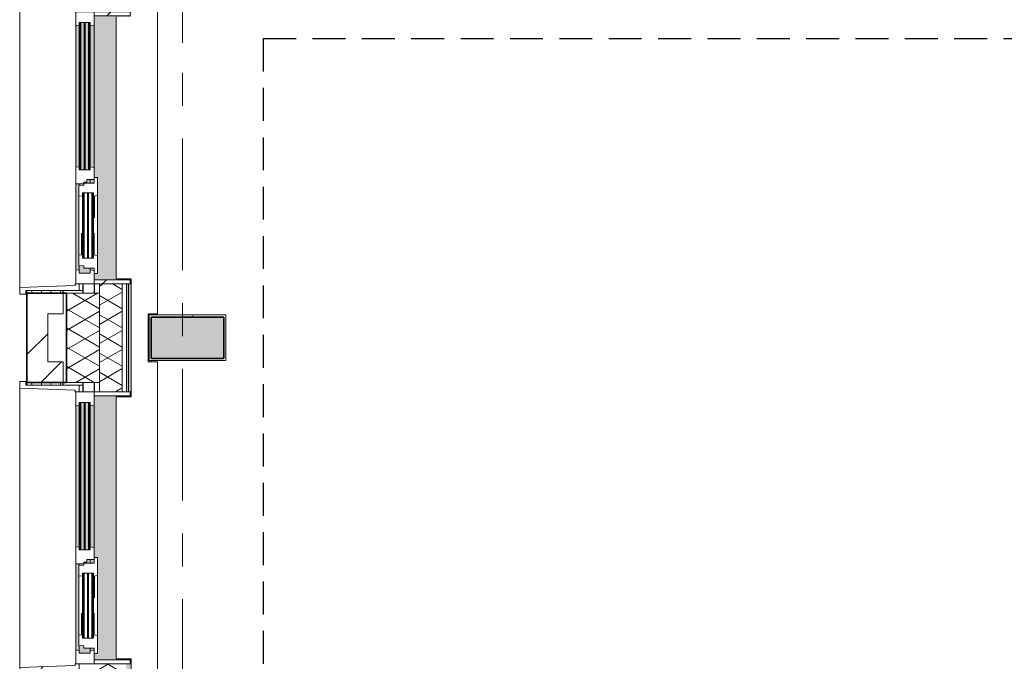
# Model space of a CAD drawing. Extents: x 2820 to 91013, y 1478 to 38178.
# Tile 17 of 182: x 3731 to 8482, y 32434 to 35530. Entities that reach past the tile are written whole.
import ezdxf

# ---------------------------------------------------------------- set-up
doc = ezdxf.new("R2010")
doc.units = 0
doc.header["$LTSCALE"] = 50
for name, pattern in [('HIDDEN2', [4.7625, 3.175, -1.5875]), ('Onderlegger 2e verdieping$0$gestippeld_2_', [6.35, 3.175, -3.175]), ('Onderlegger 2e verdieping$0$stramien', [22.225, 12.7, -3.175, 3.175, -3.175])]:
    doc.linetypes.add(name, pattern=pattern)
doc.layers.get('0').update_dxf_attribs({"linetype": 'CONTINUOUS'})
doc.layers.add('IWTEKST', color=2, linetype='CONTINUOUS')
for name, color, linetype, lineweight in [('Onderlegger 2e verdieping$0$A-DETL', 8, 'CONTINUOUS', 18), ('Onderlegger 2e verdieping$0$A-GENM', 8, 'CONTINUOUS', 18), ('Onderlegger 2e verdieping$0$A-GLAZ', 8, 'CONTINUOUS', 25), ('Onderlegger 2e verdieping$0$A-GLAZ-GLAS', 8, 'CONTINUOUS', 25), ('Onderlegger 2e verdieping$0$A-WALL', 8, 'CONTINUOUS', 25), ('Onderlegger 2e verdieping$0$A-WALL-PATT', 8, 'CONTINUOUS', 50), ('Onderlegger 2e verdieping$0$I-WALL', 8, 'CONTINUOUS', 25), ('Onderlegger 2e verdieping$0$S-COLS', 8, 'CONTINUOUS', 18), ('Onderlegger 2e verdieping$0$S-GRID', 8, 'CONTINUOUS', 18)]:
    doc.layers.add(name, color=color, linetype=linetype, lineweight=lineweight)
pattern_1 = [(90, (-1509.143, 18388.203), (-45.688, 3e-15), []), (180, (-1509.14, 18388.2), (-45.688, -105), [45.688, -45.688])]
pattern_2 = [(135, (33078.2, -3941.6), (-212.132, -212.132), [])]
pattern_3 = [(135, (34911.53, -3941.6), (-212.132, -212.132), [])]

# ---------------------------------------------------------------- blocks, each defined once
blk = doc.blocks.new('Onderlegger 2e verdieping$0$42_KA leemstuc betonkolomafwerking - Type-V75-Plotview 2e Verdieping - schaal 1 op 100')
at = {"layer": 'Onderlegger 2e verdieping$0$A-GENM'}
h = blk.add_hatch(dxfattribs=at)
h.set_pattern_fill('FP_128', color=256, style=0, pattern_type=2)
h.set_pattern_definition([(0, (-4633.6, -34161.87), (406.4, 101.6), [33.528, -271.272, 33.528, -271.272, -1625.6]), (0, (-4633.6, -34161.87), (406.4, 101.6), [-609.6, 33.528, -576.072, 33.528, -271.272, -711.2]), (0, (-4633.6, -34161.87), (406.4, 101.6), [-1524, 33.528, -169.672, 33.528, -474.472]), (120, (-4481.2, -34111.07), (-291.18818, 301.15272), [33.528, -271.272, 33.528, -1896.872]), (120, (-4481.2, -34111.07), (-291.18818, 301.15272), [-338.328, -271.272, 33.528, -576.072, -1016]), (120, (-4481.2, -34111.07), (-291.18818, 301.15272), [-1219.2, 33.528, -271.272, 33.528, -677.672]), (120, (-4481.2, -34111.07), (-291.18818, 301.15272), [-1557.528, -169.672, 33.528, -474.472]), (240, (-4430.4, -33907.87), (-115.21182, -402.75272), [33.528, -271.272, 33.528, -1896.872]), (240, (-4430.4, -33907.87), (-115.21182, -402.75272), [-338.328, -271.272, 33.528, -576.072, -1016]), (240, (-4430.4, -33907.87), (-115.21182, -402.75272), [-1219.2, 33.528, -271.272, 33.528, -677.672]), (240, (-4430.4, -33907.87), (-115.21182, -402.75272), [-1557.528, -169.672, 33.528, -474.472])])
h.paths.add_polyline_path([(-277, -277), (93, -277), (93, -57), (-277, -57)], flags=0)
h.paths.add_polyline_path([(-267, -267), (-267, -67), (83, -67), (83, -267)], flags=0)
for p, q in [((93, -57), (-277, -57)), ((-277, -57), (-277, -277)), ((-267, -67), (83, -67)), ((-267, -267), (-267, -67)), ((83, -67), (83, -267)), ((93, -277), (93, -57)), ((-277, -277), (93, -277)), ((83, -267), (-267, -267))]:
    blk.add_line(p, q, dxfattribs=at)
blk = doc.blocks.new('Onderlegger 2e verdieping$0$31_KA_Houten kozijn metselwerkgevel met draaiend deel verdieping - 31_KA_Houten kozijn metselwerkgevel met draaiend deel verdieping-V206-Plotview 2e Verdieping - schaal 1 op 100')
at = {"layer": 'Onderlegger 2e verdieping$0$A-GLAZ'}
blk.add_hatch(color=256, dxfattribs=at).paths.add_polyline_path([(656.5, 323.5), (656.5, 328.5), (631.5, 328.5), (631.5, 255), (-631.5, 255), (-631.5, 328.5), (-656.5, 328.5), (-656.5, 323.5), (-636.5, 323.5), (-636.5, 150), (143, 150), (143, 166), (607, 166), (607, 150), (636.5, 150), (636.5, 323.5)], flags=0)
at = {"layer": 'Onderlegger 2e verdieping$0$A-GLAZ', "lineweight": 18}
h = blk.add_hatch(dxfattribs=at)
h.set_pattern_fill('FP_319', color=256, style=0, pattern_type=2)
h.set_pattern_definition(pattern_2)
h.paths.add_polyline_path([(656.5, 60), (656.5, 150), (591.8, 150), (589.5, 129.8), (604.5, 129.8), (604.5, 77), (589.5, 77), (591.1, 60)], flags=0)
h.paths.add_polyline_path([(-589.5, 77), (-604.5, 77), (-604.5, 129.8), (-589.5, 129.8), (-591.8, 150), (-656.5, 150), (-656.5, 60), (-591.1, 60)], flags=0)
at = {"layer": 'Onderlegger 2e verdieping$0$A-GLAZ'}
h = blk.add_hatch(color=256, dxfattribs=at)
h.paths.add_polyline_path([(591.8, 150), (580, 150), (580, 129.8), (589.5, 129.8), (591.3, 145.8)], flags=0)
h.paths.add_polyline_path([(170, 150), (152.5, 150), (152.5, 129.8), (170, 129.8), (170, 145.8)], flags=0)
h.paths.add_polyline_path([(94.3, 150), (-591.8, 150), (-589.5, 129.8), (92, 129.8), (93.8, 145.8)], flags=0)
at = {"layer": 'Onderlegger 2e verdieping$0$A-GLAZ', "lineweight": 18}
h = blk.add_hatch(dxfattribs=at)
h.set_pattern_fill('FP_319', color=256, style=0, pattern_type=2)
h.set_pattern_definition(pattern_2)
h.paths.add_polyline_path([(174, 99), (165, 99), (165, 114), (152.5, 114), (152.5, 150), (94.3, 150), (92, 129.8), (107, 129.8), (107, 77), (92, 77), (93.6, 60), (174, 60), (174, 90.9)], flags=0)
at = {"layer": 'Onderlegger 2e verdieping$0$A-GLAZ'}
h = blk.add_hatch(color=256, dxfattribs=at)
h.paths.add_polyline_path([(604.5, 129.8), (580, 129.8), (580, 99), (569.5, 99), (567.9, 77), (604.5, 77)], flags=0)
h.paths.add_polyline_path([(182.1, 77), (180.5, 99), (174, 99), (174, 77), (180.5, 77)], flags=0)
h.paths.add_polyline_path([(170, 99), (170, 129.8), (152.5, 129.8), (152.5, 114), (165, 114), (165, 99)], flags=0)
h.paths.add_polyline_path([(107, 105.3), (107, 122.3), (-604.5, 122.3), (-604.5, 105.3), (52, 105.3)], flags=0)
h.paths.add_polyline_path([(107, 99), (107, 101.3), (-604.5, 101.3), (-604.5, 84.3), (107, 84.3), (107, 93)], flags=0)
h.paths.add_polyline_path([(107, 77), (107, 80.3), (-604.5, 80.3), (-604.5, 77), (93.6, 77)], flags=0)
h.paths.add_polyline_path([(107, 129.8), (-604.5, 129.8), (-604.5, 126.3), (107, 126.3)], flags=0)
h = blk.add_hatch(color=256, dxfattribs=at)
h.paths.add_polyline_path([(591.1, 60), (589.5, 77), (174, 76), (174, 60), (589.5, 60)], flags=0)
h.paths.add_polyline_path([(93.6, 60), (92, 77), (-589.5, 77), (-591.1, 60), (92, 60)], flags=0)
at = {"layer": 'Onderlegger 2e verdieping$0$A-GLAZ', "lineweight": 18}
h = blk.add_hatch(dxfattribs=at)
h.set_pattern_fill('FP_319', color=256, style=0, pattern_type=2)
h.set_pattern_definition(pattern_2)
h.paths.add_polyline_path([(706.5, -180.1), (688.5, -180.1), (688.5, 76.9), (656.5, 76.9), (656.5, 56.9), (664.2, 56.9), (673.9, -210.1), (706.5, -210.1)], flags=0)
for p, q in [((-656.5, 323.5), (-656.5, 328.5)), ((-636.5, 323.5), (-656.5, 323.5)), ((-656.5, 323.5), (-656.5, 150)), ((-636.5, 150), (-636.5, 323.5)), ((636.5, 323.5), (636.5, 150)), ((656.5, 323.5), (636.5, 323.5)), ((656.5, 328.5), (656.5, 323.5)), ((656.5, 150), (656.5, 323.5)), ((-656.5, 150), (-636.5, 150)), ((-591.8, 150), (-656.5, 150)), ((-656.5, 150), (-656.5, 60)), ((94.3, 150), (-591.8, 150)), ((-589.5, 129.8), (-591.8, 150)), ((94.3, 150), (92, 129.8)), ((143, 150), (94.3, 150)), ((152.5, 114), (152.5, 150)), ((591.8, 150), (589.5, 129.8)), ((656.5, 150), (607, 150)), ((636.5, 150), (656.5, 150)), ((656.5, 60), (656.5, 150)), ((-604.5, 126.3), (-604.5, 129.8)), ((-604.5, 129.8), (-589.5, 129.8)), ((-604.5, 105.3), (-604.5, 122.3)), ((-604.5, 84.3), (-604.5, 101.3)), ((-589.5, 129.8), (92, 129.8)), ((92, 129.8), (107, 129.8)), ((107, 129.8), (107, 126.3)), ((107, 122.3), (107, 105.3)), ((107, 101.3), (107, 84.3)), ((152.5, 129.8), (170, 129.8)), ((165, 114), (152.5, 114)), ((165, 99), (165, 114)), ((170, 99), (165, 99)), ((174, 60), (174, 99)), ((580, 129.8), (589.5, 129.8)), ((589.5, 129.8), (604.5, 129.8)), ((604.5, 129.8), (604.5, 77)), ((-688.5, 94.9), (-688.5, 76.9)), ((-656.5, 76.9), (-688.5, 76.9)), ((-688.5, 76.9), (-688.5, -180.1)), ((-673.9, -210.1), (-664.2, 56.9)), ((-664.2, 56.9), (-656.5, 56.9)), ((-656.5, 56.9), (-656.5, 76.9)), ((-656.5, 60), (-591.1, 60)), ((-604.5, 77), (-604.5, 80.3)), ((-589.5, 77), (-604.5, 77)), ((-591.1, 60), (-589.5, 77)), ((-591.1, 60), (93.6, 60)), ((92, 77), (-589.5, 77)), ((107, 77), (92, 77)), ((92, 77), (93.6, 60)), ((93.6, 60), (174, 60)), ((107, 80.3), (107, 77)), ((182.1, 77), (174, 77)), ((174, 60), (591.1, 60)), ((589.5, 77), (567.9, 77)), ((604.5, 77), (589.5, 77)), ((589.5, 77), (591.1, 60)), ((591.1, 60), (656.5, 60)), ((656.5, 76.9), (688.5, 76.9)), ((656.5, 56.9), (656.5, 76.9)), ((664.2, 56.9), (656.5, 56.9)), ((673.9, -210.1), (664.2, 56.9)), ((688.5, 76.9), (688.5, 94.9)), ((688.5, 76.9), (688.5, -180.1)), ((-688.5, -180.1), (-706.5, -180.1)), ((-706.5, -180.1), (-706.5, -210.1)), ((688.5, -180.1), (706.5, -180.1)), ((706.5, -180.1), (706.5, -210.1)), ((-706.5, -210.1), (-673.9, -210.1)), ((673.9, -210.1), (-673.9, -210.1)), ((706.5, -210.1), (673.9, -210.1))]:
    blk.add_line(p, q, dxfattribs=at)
blk = doc.blocks.new('Onderlegger 2e verdieping$0$31_KA_Houten kozijn metselwerkgevel triple glas - Type-9950171-Plotview 2e Verdieping - schaal 1 op 100')
at = {"layer": 'Onderlegger 2e verdieping$0$A-GLAZ'}
for points in [[(711.5, -4), (711.5, 0), (0, 0), (0, -4), (502.9, -4)], [(711.5, -25), (711.5, -21), (0, -21), (0, -25), (502.9, -25)], [(711.5, -46), (711.5, -42), (0, -42), (0, -46), (502.9, -46)]]:
    blk.add_hatch(color=256, dxfattribs=at).paths.add_polyline_path(points, flags=0)
at = {"layer": 'Onderlegger 2e verdieping$0$A-GLAZ', "lineweight": 18}
for p, q in [((711.5, 0), (0, 0)), ((0, 0), (0, -4)), ((711.5, -4), (711.5, 0)), ((0, -4), (711.5, -4)), ((711.5, -21), (0, -21)), ((0, -21), (0, -25)), ((0, -25), (711.5, -25)), ((711.5, -42), (0, -42)), ((0, -42), (0, -46)), ((0, -46), (711.5, -46)), ((711.5, -25), (711.5, -21)), ((711.5, -46), (711.5, -42))]:
    blk.add_line(p, q, dxfattribs=at)
blk = doc.blocks.new('Onderlegger 2e verdieping$0$31_KA_Houten kozijn metselwerkgevel met draaiend deel verdieping - 31_KA_Houten kozijn metselwerkgevel met draaiend deel verdieping-V207-Plotview 2e Verdieping - schaal 1 op 100')
at = {"layer": 'Onderlegger 2e verdieping$0$A-GLAZ'}
blk.add_hatch(color=256, dxfattribs=at).paths.add_polyline_path([(656.5, 323.5), (656.5, 328.5), (631.5, 328.5), (631.5, 255), (-631.5, 255), (-631.5, 328.5), (-656.5, 328.5), (-656.5, 323.5), (-636.5, 323.5), (-636.5, 150), (143, 150), (143, 166), (607, 166), (607, 150), (636.5, 150), (636.5, 323.5)], flags=0)
at = {"layer": 'Onderlegger 2e verdieping$0$A-GLAZ', "lineweight": 18}
h = blk.add_hatch(dxfattribs=at)
h.set_pattern_fill('FP_320', color=256, style=0, pattern_type=2)
h.set_pattern_definition(pattern_3)
h.paths.add_polyline_path([(656.5, 150), (656.5, 323.5), (636.5, 323.5), (636.5, 150)], flags=0)
h.paths.add_polyline_path([(-636.5, 323.5), (-656.5, 323.5), (-656.5, 150), (-636.5, 150), (-636.5, 175.7)], flags=0)
at = {"layer": 'Onderlegger 2e verdieping$0$A-GLAZ'}
h = blk.add_hatch(color=256, dxfattribs=at)
h.paths.add_polyline_path([(591.8, 150), (580, 150), (580, 129.8), (589.5, 129.8), (591.3, 145.8)], flags=0)
h.paths.add_polyline_path([(170, 150), (152.5, 150), (152.5, 129.8), (170, 129.8), (170, 145.8)], flags=0)
h.paths.add_polyline_path([(94.3, 150), (-591.8, 150), (-589.5, 129.8), (92, 129.8)], flags=0)
h = blk.add_hatch(color=256, dxfattribs=at)
h.paths.add_polyline_path([(604.5, 129.8), (580, 129.8), (580, 99), (569.5, 99), (567.9, 77), (604.5, 77)], flags=0)
h.paths.add_polyline_path([(182.1, 77), (180.5, 99), (174, 99), (174, 77), (180.5, 77)], flags=0)
h.paths.add_polyline_path([(170, 122.3), (170, 129.8), (152.5, 129.8), (152.5, 114), (165, 114), (165, 99), (170, 99), (170, 114)], flags=0)
h.paths.add_polyline_path([(107, 122.3), (-604.5, 122.3), (-604.5, 105.3), (107, 105.3), (107, 114)], flags=0)
h.paths.add_polyline_path([(107, 84.3), (107, 101.3), (-604.5, 101.3), (-604.5, 84.3), (-584.4, 84.3)], flags=0)
h.paths.add_polyline_path([(107, 80.3), (-604.5, 80.3), (-604.5, 77), (107, 77)], flags=0)
h.paths.add_polyline_path([(107, 126.3), (107, 129.8), (-604.5, 129.8), (-604.5, 126.3), (99.3, 126.3)], flags=0)
at = {"layer": 'Onderlegger 2e verdieping$0$A-GLAZ', "lineweight": 18}
h = blk.add_hatch(dxfattribs=at)
h.set_pattern_fill('FP_320', color=256, style=0, pattern_type=2)
h.set_pattern_definition(pattern_3)
h.paths.add_polyline_path([(-656.5, 56.9), (-656.5, 76.9), (-688.5, 76.9), (-688.5, -180.1), (-706.5, -180.1), (-706.5, -210.1), (-673.9, -210.1), (-664.2, 56.9)], flags=0)
at = {"layer": 'Onderlegger 2e verdieping$0$A-GLAZ'}
h = blk.add_hatch(color=256, dxfattribs=at)
h.paths.add_polyline_path([(591.1, 60), (589.5, 77), (174, 76), (174, 60), (589.5, 60)], flags=0)
h.paths.add_polyline_path([(93.6, 60), (92, 77), (-589.5, 77), (-591.1, 60), (92, 60)], flags=0)
at = {"layer": 'Onderlegger 2e verdieping$0$A-GLAZ', "lineweight": 18}
for p, q in [((-656.5, 323.5), (-656.5, 328.5)), ((-636.5, 323.5), (-656.5, 323.5)), ((-656.5, 323.5), (-656.5, 150)), ((-636.5, 150), (-636.5, 323.5)), ((636.5, 323.5), (636.5, 150)), ((656.5, 323.5), (636.5, 323.5)), ((656.5, 328.5), (656.5, 323.5)), ((656.5, 150), (656.5, 323.5)), ((-656.5, 150), (-636.5, 150)), ((-591.8, 150), (-656.5, 150)), ((-656.5, 150), (-656.5, 60)), ((94.3, 150), (-591.8, 150)), ((-589.5, 129.8), (-591.8, 150)), ((94.3, 150), (92, 129.8)), ((143, 150), (94.3, 150)), ((152.5, 114), (152.5, 150)), ((591.8, 150), (589.5, 129.8)), ((656.5, 150), (607, 150)), ((636.5, 150), (656.5, 150)), ((656.5, 60), (656.5, 150)), ((-604.5, 126.3), (-604.5, 129.8)), ((-604.5, 129.8), (-589.5, 129.8)), ((-604.5, 105.3), (-604.5, 122.3)), ((-604.5, 84.3), (-604.5, 101.3)), ((-589.5, 129.8), (92, 129.8)), ((92, 129.8), (107, 129.8)), ((107, 129.8), (107, 126.3)), ((107, 122.3), (107, 105.3)), ((107, 101.3), (107, 84.3)), ((152.5, 129.8), (170, 129.8)), ((165, 114), (152.5, 114)), ((165, 99), (165, 114)), ((170, 99), (165, 99)), ((174, 60), (174, 99)), ((580, 129.8), (589.5, 129.8)), ((589.5, 129.8), (604.5, 129.8)), ((604.5, 129.8), (604.5, 77)), ((-688.5, 94.9), (-688.5, 76.9)), ((-656.5, 76.9), (-688.5, 76.9)), ((-688.5, 76.9), (-688.5, -180.1)), ((-673.9, -210.1), (-664.2, 56.9)), ((-664.2, 56.9), (-656.5, 56.9)), ((-656.5, 56.9), (-656.5, 76.9)), ((-656.5, 60), (-591.1, 60)), ((-604.5, 77), (-604.5, 80.3)), ((-589.5, 77), (-604.5, 77)), ((-591.1, 60), (-589.5, 77)), ((-591.1, 60), (93.6, 60)), ((92, 77), (-589.5, 77)), ((107, 77), (92, 77)), ((92, 77), (93.6, 60)), ((93.6, 60), (174, 60)), ((107, 80.3), (107, 77)), ((182.1, 77), (174, 77)), ((174, 60), (591.1, 60)), ((589.5, 77), (567.9, 77)), ((604.5, 77), (589.5, 77)), ((589.5, 77), (591.1, 60)), ((591.1, 60), (656.5, 60)), ((656.5, 76.9), (688.5, 76.9)), ((656.5, 56.9), (656.5, 76.9)), ((664.2, 56.9), (656.5, 56.9)), ((673.9, -210.1), (664.2, 56.9)), ((688.5, 76.9), (688.5, 94.9)), ((688.5, 76.9), (688.5, -180.1)), ((-688.5, -180.1), (-706.5, -180.1)), ((-706.5, -180.1), (-706.5, -210.1)), ((688.5, -180.1), (706.5, -180.1)), ((706.5, -180.1), (706.5, -210.1)), ((-706.5, -210.1), (-673.9, -210.1)), ((673.9, -210.1), (-673.9, -210.1)), ((706.5, -210.1), (673.9, -210.1))]:
    blk.add_line(p, q, dxfattribs=at)
blk = doc.blocks.new('Onderlegger 2e verdieping$0$31_KA_Houten kozijn draaiend deel metselwerkgevel - Type-8155383-Plotview 2e Verdieping - schaal 1 op 100')
at = {"layer": 'Onderlegger 2e verdieping$0$A-GLAZ', "lineweight": 18}
for p, q in [((60.7, 16), (-27, 16)), ((-27, 16), (-27, 0)), ((63, -4.2), (60.7, 16)), ((349.3, 16), (60.7, 16)), ((349.3, 16), (347, -4.2)), ((437, 16), (349.3, 16)), ((410, 0), (437, 0)), ((437, 0), (437, 16)), ((-27, 0), (0, 0)), ((0, 0), (0, -51)), ((48, -7.5), (48, -4.2)), ((48, -4.2), (63, -4.2)), ((48, -28.5), (48, -11.5)), ((48, -49.5), (48, -32.5)), ((63, -4.2), (347, -4.2)), ((347, -4.2), (362, -4.2)), ((362, -4.2), (362, -7.5)), ((362, -11.5), (362, -28.5)), ((362, -32.5), (362, -49.5)), ((410, -51), (410, 0)), ((0, -51), (10.5, -51)), ((10.5, -51), (12.2, -74)), ((12.2, -74), (61.4, -74)), ((48, -57), (48, -53.5)), ((63, -57), (48, -57)), ((61.4, -74), (63, -57)), ((61.4, -74), (348.6, -74)), ((347, -57), (63, -57)), ((362, -57), (347, -57)), ((347, -57), (348.6, -74)), ((348.6, -74), (397.8, -74)), ((362, -53.5), (362, -57)), ((397.8, -74), (399.5, -51)), ((399.5, -51), (410, -51))]:
    blk.add_line(p, q, dxfattribs=at)
at = {"layer": 'Onderlegger 2e verdieping$0$A-GLAZ', "linetype": 'Onderlegger 2e verdieping$0$gestippeld_2_'}
blk.add_line((347.3, -60), (241.8, -60), dxfattribs=at)
at = {"layer": 'Onderlegger 2e verdieping$0$A-GLAZ-GLAS'}
for p, q in [((62.5, 0), (168.2, 0)), ((347.5, 0), (241.8, 0))]:
    blk.add_line(p, q, dxfattribs=at)
blk = doc.blocks.new('Onderlegger 2e verdieping$0$31_KA_Houten kozijn metselwerkgevel triple glas - Type-9950170-Plotview 2e Verdieping - schaal 1 op 100')
at = {"layer": 'Onderlegger 2e verdieping$0$A-GLAZ'}
for points in [[(314, 0), (0, 0), (0, -4), (314, -4)], [(314, -21), (0, -21), (0, -25), (314, -25)], [(314, -46), (314, -42), (0, -42), (0, -46)]]:
    blk.add_hatch(color=256, dxfattribs=at).paths.add_polyline_path(points, flags=0)
at = {"layer": 'Onderlegger 2e verdieping$0$A-GLAZ', "lineweight": 18}
for p, q in [((314, 0), (0, 0)), ((0, 0), (0, -4)), ((314, -4), (314, 0)), ((0, -4), (314, -4)), ((314, -21), (0, -21)), ((0, -21), (0, -25)), ((0, -25), (314, -25)), ((314, -42), (0, -42)), ((0, -42), (0, -46)), ((0, -46), (314, -46)), ((314, -25), (314, -21)), ((314, -46), (314, -42))]:
    blk.add_line(p, q, dxfattribs=at)
blk = doc.blocks.new('Onderlegger 2e verdieping$0$31_KA_Houten kozijn draaiend deel metselwerkgevel - Type-V208-Plotview 2e Verdieping - schaal 1 op 100')
at = {"layer": 'Onderlegger 2e verdieping$0$A-GLAZ', "lineweight": 18}
for p, q in [((60.7, 16), (-27, 16)), ((-27, 16), (-27, 0)), ((63, -4.2), (60.7, 16)), ((349.3, 16), (60.7, 16)), ((349.3, 16), (347, -4.2)), ((437, 16), (349.3, 16)), ((410, 0), (437, 0)), ((437, 0), (437, 16)), ((-27, 0), (0, 0)), ((0, 0), (0, -51)), ((48, -7.5), (48, -4.2)), ((48, -4.2), (63, -4.2)), ((48, -28.5), (48, -11.5)), ((48, -49.5), (48, -32.5)), ((63, -4.2), (347, -4.2)), ((347, -4.2), (362, -4.2)), ((362, -4.2), (362, -7.5)), ((362, -11.5), (362, -28.5)), ((362, -32.5), (362, -49.5)), ((410, -51), (410, 0)), ((0, -51), (10.5, -51)), ((10.5, -51), (12.2, -74)), ((12.2, -74), (61.4, -74)), ((48, -57), (48, -53.5)), ((63, -57), (48, -57)), ((61.4, -74), (63, -57)), ((61.4, -74), (348.6, -74)), ((347, -57), (63, -57)), ((362, -57), (347, -57)), ((347, -57), (348.6, -74)), ((348.6, -74), (397.8, -74)), ((362, -53.5), (362, -57)), ((397.8, -74), (399.5, -51)), ((399.5, -51), (410, -51))]:
    blk.add_line(p, q, dxfattribs=at)
at = {"layer": 'Onderlegger 2e verdieping$0$A-GLAZ', "linetype": 'Onderlegger 2e verdieping$0$gestippeld_2_'}
blk.add_line((347.3, -60), (241.8, -60), dxfattribs=at)
at = {"layer": 'Onderlegger 2e verdieping$0$A-GLAZ-GLAS'}
for p, q in [((62.5, 0), (168.2, 0)), ((347.5, 0), (241.8, 0))]:
    blk.add_line(p, q, dxfattribs=at)
blk = doc.blocks.new('Onderlegger 2e verdieping$0$vensterbank tweede verdieping - vensterbank tweede verdieping-11898810-Plotview 2e Verdieping - schaal 1 op 100')
at = {"layer": 'Onderlegger 2e verdieping$0$A-GLAZ', "lineweight": 18}
for p, q in [((4396.6, 34110), (4396.6, 35713)), ((4196.6, 35543), (4196.6, 34280)), ((4196.6, 34280), (4270.1, 34280)), ((4270.1, 34280), (4270.1, 33709.7)), ((4351.6, 33879.7), (4351.6, 34110)), ((4351.6, 34110), (4396.6, 34110)), ((4396.6, 33879.7), (4351.6, 33879.7)), ((4396.6, 32276.7), (4396.6, 33879.7)), ((4270.1, 33709.7), (4196.6, 33709.7)), ((4196.6, 33709.7), (4196.6, 32446.7)), ((4196.6, 32446.7), (4270.1, 32446.7)), ((4270.1, 32446.7), (4270.1, 31876.4))]:
    blk.add_line(p, q, dxfattribs=at)
blk = doc.blocks.new('Onderlegger 2e verdieping')
at = {"layer": 'Onderlegger 2e verdieping$0$A-WALL-PATT', "lineweight": 18}
h = blk.add_hatch(dxfattribs=at)
h.set_pattern_fill('FP_359', color=256, angle=60, style=0, pattern_type=2)
h.set_pattern_definition([(330, (4156.6, 27708.84), (80.0104, 46.182), []), (30, (4156.6, 27616.44), (0.0104, 92.382), [])])
h.paths.add_polyline_path([(4116.6, 19159.5), (4226.6, 19159.5), (4226.6, 19588.4), (4116.6, 19588.4), (4116.6, 19179.5)], flags=0)
h.paths.add_polyline_path([(4116.6, 20901.4), (4226.6, 20901.4), (4226.6, 21421.7), (4116.6, 21421.7), (4116.6, 21227.7)], flags=0)
h.paths.add_polyline_path([(4116.6, 22734.7), (4226.6, 22734.7), (4226.6, 23255), (4116.6, 23255), (4116.6, 22914.1)], flags=0)
h.paths.add_polyline_path([(4226.6, 24568), (4226.6, 25088.4), (4116.6, 25088.4), (4117.3, 24568)], flags=0)
h.paths.add_polyline_path([(4226.6, 26401.4), (4226.6, 26921.7), (4116.6, 26921.7), (4117.3, 26401.4)], flags=0)
h.paths.add_polyline_path([(4116.6, 28234.7), (4226.6, 28234.7), (4226.6, 28755), (4116.6, 28755), (4116.6, 28395.2)], flags=0)
h.paths.add_polyline_path([(4116.6, 30068), (4226.6, 30068), (4226.6, 30588.4), (4116.6, 30588.4), (4116.6, 30081.6)], flags=0)
h.paths.add_polyline_path([(4117.3, 31901.4), (4226.6, 31901.4), (4226.6, 32421.7), (4116.6, 32421.7), (4116.6, 31901.4)], flags=0)
h.paths.add_polyline_path([(4117.3, 33734.7), (4226.6, 33734.7), (4226.6, 34255), (4116.6, 34255), (4116.6, 33734.7)], flags=0)
h.paths.add_polyline_path([(4117.3, 35568), (4226.6, 35568), (4226.6, 36228.2), (4116.6, 36228.2), (4116.6, 35568)], flags=0)
h = blk.add_hatch(dxfattribs=at)
h.set_pattern_fill('FP_60', color=256, style=0, pattern_type=2)
h.set_pattern_definition([(0, (0, 0), (406.4, 101.6), [33.528, -271.272, 33.528, -271.272, -1625.6]), (0, (0, 0), (406.4, 101.6), [-609.6, 33.528, -576.072, 33.528, -271.272, -711.2]), (0, (0, 0), (406.4, 101.6), [-1524, 33.528, -169.672, 33.528, -474.472]), (120, (152.4, 50.8), (-291.18818, 301.15272), [33.528, -271.272, 33.528, -271.272, -1625.6]), (120, (152.4, 50.8), (-291.18818, 301.15272), [-609.6, 33.528, -576.072, 33.528, -271.272, -711.2]), (120, (152.4, 50.8), (-291.18818, 301.15272), [-1524, 33.528, -169.672, 33.528, -474.472]), (240, (203.2, 254), (-115.21182, -402.75272), [33.528, -271.272, 33.528, -271.272, -1625.6]), (240, (203.2, 254), (-115.21182, -402.75272), [-609.6, 33.528, -576.072, 33.528, -271.272, -711.2]), (240, (203.2, 254), (-115.21182, -402.75272), [-1524, 33.528, -169.672, 33.528, -474.472])])
h.paths.add_polyline_path([(4256.6, 19189.5), (4256.6, 19588.4), (4246.6, 19588.4), (4246.6, 19189.5)], flags=0)
h.paths.add_polyline_path([(4256.6, 20901.4), (4256.6, 21421.7), (4246.6, 21421.7), (4246.6, 20901.4)], flags=0)
h.paths.add_polyline_path([(4256.6, 22734.7), (4256.6, 23255), (4246.6, 23255), (4246.6, 22734.7)], flags=0)
h.paths.add_polyline_path([(4246.6, 24568), (4256.6, 24568), (4256.6, 25088.4), (4246.6, 25088.4), (4246.6, 24600.6)], flags=0)
h.paths.add_polyline_path([(4246.6, 26401.4), (4256.6, 26401.4), (4256.6, 26921.7), (4246.6, 26921.7)], flags=0)
h.paths.add_polyline_path([(4256.6, 28234.7), (4256.6, 28755), (4246.6, 28755), (4246.6, 28234.7)], flags=0)
h.paths.add_polyline_path([(4256.6, 30068), (4256.6, 30588.4), (4246.6, 30588.4), (4246.6, 30068)], flags=0)
h.paths.add_polyline_path([(4256.6, 31901.4), (4256.6, 32421.7), (4246.6, 32421.7), (4246.6, 31901.4)], flags=0)
h.paths.add_polyline_path([(4256.6, 33734.7), (4256.6, 34255), (4246.6, 34255), (4246.6, 33734.7)], flags=0)
h.paths.add_polyline_path([(4246.6, 35568), (4256.6, 35568), (4256.6, 36228.2), (4246.6, 36228.2), (4246.6, 35984.3)], flags=0)
h = blk.add_hatch(dxfattribs=at)
h.set_pattern_fill('FP_1', color=256, angle=45, style=0, pattern_type=2)
h.set_pattern_definition([(45, (400, -4e-13), (-565.685, 565.685), []), (45, (600, -6e-13), (-565.685, 565.685), [])])
h.paths.add_polyline_path([(3766.6, 18388.2), (3767.1, 18388.2), (3767.1, 18548.2), (3866.6, 18548.2), (3866.6, 19443.4), (3941.6, 19443.4), (3941.6, 19543.4), (3766.6, 19543.4), (3766.6, 19541.2)], flags=0)
h.paths.add_polyline_path([(3766.6, 20946.4), (3941.6, 20946.4), (3941.6, 21046.4), (3866.6, 21046.4), (3866.6, 21276.7), (3941.6, 21276.7), (3941.6, 21376.7), (3766.6, 21376.7), (3766.6, 21227.7)], flags=0)
h.paths.add_polyline_path([(3941.6, 22779.7), (3941.6, 22879.7), (3866.6, 22879.7), (3866.6, 23110), (3941.6, 23110), (3941.6, 23210), (3766.6, 23210), (3766.6, 22779.7)], flags=0)
h.paths.add_polyline_path([(3941.6, 24613), (3941.6, 24713), (3866.6, 24713), (3866.6, 24943.4), (3941.6, 24943.4), (3941.6, 25043.4), (3766.6, 25043.4), (3766.6, 24613)], flags=0)
h.paths.add_polyline_path([(3941.6, 26446.4), (3941.6, 26546.4), (3866.6, 26546.4), (3866.6, 26776.7), (3941.6, 26776.7), (3941.6, 26876.7), (3766.6, 26876.7), (3766.6, 26446.4)], flags=0)
h.paths.add_polyline_path([(3766.6, 28279.7), (3941.6, 28279.7), (3941.6, 28379.7), (3866.6, 28379.7), (3866.6, 28610), (3941.6, 28610), (3941.6, 28710), (3766.6, 28710), (3766.6, 28395.2)], flags=0)
h.paths.add_polyline_path([(3766.6, 30113), (3941.6, 30113), (3941.6, 30213), (3866.6, 30213), (3866.6, 30443.4), (3941.6, 30443.4), (3941.6, 30543.4), (3766.6, 30543.4), (3766.6, 30503.2)], flags=0)
h.paths.add_polyline_path([(3941.6, 31946.4), (3941.6, 32046.4), (3866.6, 32046.4), (3866.6, 32276.7), (3941.6, 32276.7), (3941.6, 32376.7), (3766.6, 32376.7), (3766.6, 31946.4)], flags=0)
h.paths.add_polyline_path([(3766.6, 33779.7), (3941.6, 33779.7), (3941.6, 33879.7), (3866.6, 33879.7), (3866.6, 34110), (3941.6, 34110), (3941.6, 34210), (3766.6, 34210), (3766.6, 33876.2)], flags=0)
h.paths.add_polyline_path([(3941.6, 35613), (3941.6, 35713), (3866.6, 35713), (3866.6, 35828.2), (3766.6, 35828.2), (3766.6, 35613), (3811.5, 35613)], flags=0)
h = blk.add_hatch(dxfattribs=at)
h.set_pattern_fill('FP_4', color=256, angle=60, style=0, pattern_type=2)
h.set_pattern_definition([(330, (3806.6, 27108.2), (80.0104, 46.182), []), (30, (3806.6, 27015.8), (0.0104, 92.382), [])])
h.paths.add_polyline_path([(4116.6, 18388.2), (4116.6, 19543.4), (3956.6, 19543.4), (3956.6, 18388.2)], flags=0)
h.paths.add_polyline_path([(3956.6, 20946.4), (4116.6, 20946.4), (4116.6, 21376.7), (3956.6, 21376.7), (3956.6, 21227.7)], flags=0)
h.paths.add_polyline_path([(3956.6, 22779.7), (4116.6, 22779.7), (4116.6, 23210), (3956.6, 23210), (3956.6, 22914.1)], flags=0)
h.paths.add_polyline_path([(4116.6, 24613), (4116.6, 25043.4), (3956.6, 25043.4), (3956.6, 24613)], flags=0)
h.paths.add_polyline_path([(4116.6, 26446.4), (4116.6, 26876.7), (3956.6, 26876.7), (3956.6, 26446.4)], flags=0)
h.paths.add_polyline_path([(4116.6, 28279.7), (4116.6, 28710), (3956.6, 28710), (3956.6, 28279.7)], flags=0)
h.paths.add_polyline_path([(3956.6, 30113), (4116.6, 30113), (4116.6, 30543.4), (3956.6, 30543.4), (3956.6, 30503.2)], flags=0)
h.paths.add_polyline_path([(4116.6, 31946.4), (4116.6, 32376.7), (3956.6, 32376.7), (3956.6, 31946.4)], flags=0)
h.paths.add_polyline_path([(4116.6, 33779.7), (4116.6, 34210), (3956.6, 34210), (3956.6, 33779.7)], flags=0)
h.paths.add_polyline_path([(4116.6, 35613), (4116.6, 35828.2), (3956.6, 35828.2), (3956.6, 35613)], flags=0)
h = blk.add_hatch(dxfattribs=at)
h.set_pattern_fill('FP_5', color=256, style=0, pattern_type=2)
h.set_pattern_definition(pattern_1)
h.paths.add_polyline_path([(3866.6, 34210), (3941.6, 34210), (3941.6, 34223), (3766.6, 34223), (3766.6, 34210)], flags=0)
h.paths.add_polyline_path([(3866.6, 35600), (3941.6, 35600), (3941.6, 35613), (3766.6, 35613), (3766.6, 35600), (3811.5, 35600)], flags=0)
h = blk.add_hatch(dxfattribs=at)
h.set_pattern_fill('FP_5', color=256, style=0, pattern_type=2)
h.set_pattern_definition(pattern_1)
h.paths.add_polyline_path([(3941.6, 32376.7), (3941.6, 32389.7), (3766.6, 32389.7), (3766.6, 32376.7), (3866.6, 32376.7)], flags=0)
h.paths.add_polyline_path([(3866.6, 33766.7), (3941.6, 33766.7), (3941.6, 33779.7), (3766.6, 33779.7), (3766.6, 33766.7)], flags=0)
at = {"layer": 'Onderlegger 2e verdieping$0$S-COLS', "lineweight": 5}
h = blk.add_hatch(color=256, dxfattribs=at)
h.paths.add_polyline_path([(4256.6, 19428.2), (4270.1, 19428.2), (4270.1, 19588.4), (4256.6, 19588.4), (4256.6, 19443.2)], flags=0)
h.paths.add_polyline_path([(4265.1, 20901.4), (4270.1, 20901.4), (4270.1, 21421.7), (4256.6, 21421.7), (4256.6, 20901.4)], flags=0)
h.paths.add_polyline_path([(4270.1, 22734.7), (4270.1, 23255), (4256.6, 23255), (4256.6, 22734.7), (4265.1, 22734.7)], flags=0)
h.paths.add_polyline_path([(4256.6, 24568), (4270.1, 24568), (4270.1, 25088.4), (4256.6, 25088.4), (4256.6, 24600.6)], flags=0)
h.paths.add_polyline_path([(4265.1, 26401.4), (4270.1, 26401.4), (4270.1, 26921.7), (4256.6, 26921.7), (4256.6, 26401.4)], flags=0)
h.paths.add_polyline_path([(4256.6, 28234.7), (4270.1, 28234.7), (4270.1, 28755), (4256.6, 28755), (4256.6, 28379.7)], flags=0)
h.paths.add_polyline_path([(4265.1, 30068), (4270.1, 30068), (4270.1, 30588.4), (4256.6, 30588.4), (4256.6, 30068)], flags=0)
h.paths.add_polyline_path([(4265.1, 31901.4), (4270.1, 31901.4), (4270.1, 32421.7), (4256.6, 32421.7), (4256.6, 31901.4)], flags=0)
h.paths.add_polyline_path([(4256.6, 33734.7), (4270.1, 33734.7), (4270.1, 34255), (4256.6, 34255), (4256.6, 33876.2)], flags=0)
h.paths.add_polyline_path([(4256.6, 35568), (4270.1, 35568), (4270.1, 35828.2), (4276.6, 35828.2), (4276.6, 35928.2), (4256.6, 35928.2), (4256.6, 35713)], flags=0)
h = blk.add_hatch(color=256, dxfattribs=at)
h.paths.add_polyline_path([(4351.6, 19428.2), (4356.6, 19428.2), (4356.6, 19438.2), (4366.6, 19438.2), (4366.6, 19443.2), (4351.6, 19443.2), (4351.6, 19438.2)], flags=0)
h.paths.add_polyline_path([(4351.6, 21046.4), (4366.6, 21046.4), (4366.6, 21051.5), (4356.6, 21051.5), (4356.6, 21271.5), (4366.6, 21271.5), (4366.6, 21276.7), (4351.6, 21276.7), (4351.6, 21051.5)], flags=0)
h.paths.add_polyline_path([(4366.6, 22879.7), (4366.6, 22884.9), (4356.6, 22884.9), (4356.6, 23104.9), (4366.6, 23104.9), (4366.6, 23110), (4351.6, 23110), (4351.6, 22879.7), (4361.6, 22879.7)], flags=0)
h.paths.add_polyline_path([(4366.6, 24713), (4366.6, 24718.2), (4356.6, 24718.2), (4356.6, 24938.2), (4366.6, 24938.2), (4366.6, 24943.4), (4351.6, 24943.4), (4351.6, 24713), (4361.6, 24713)], flags=0)
h.paths.add_polyline_path([(4366.6, 26546.4), (4366.6, 26776.7), (4351.6, 26776.7), (4351.6, 26546.4), (4361.6, 26546.4)], flags=0)
h.paths.add_polyline_path([(4356.6, 28379.7), (4366.6, 28379.7), (4366.6, 28384.9), (4356.6, 28384.9), (4356.6, 28604.9), (4366.6, 28604.9), (4366.6, 28610), (4351.6, 28610), (4351.6, 28379.7)], flags=0)
h.paths.add_polyline_path([(4366.6, 30213), (4366.6, 30218.2), (4356.6, 30218.2), (4356.6, 30438.2), (4366.6, 30438.2), (4366.6, 30443.4), (4351.6, 30443.4), (4351.6, 30213), (4361.6, 30213)], flags=0)
h.paths.add_polyline_path([(4366.6, 32046.4), (4366.6, 32051.5), (4356.6, 32051.5), (4356.6, 32271.5), (4366.6, 32271.5), (4366.6, 32276.7), (4351.6, 32276.5), (4351.6, 32046.4), (4361.6, 32046.4)], flags=0)
h.paths.add_polyline_path([(4366.6, 33879.7), (4366.6, 33884.9), (4356.6, 33884.9), (4356.6, 34104.9), (4366.6, 34104.9), (4366.6, 34110), (4351.6, 34110), (4351.6, 33879.7), (4361.6, 33879.7)], flags=0)
h.paths.add_polyline_path([(4366.6, 35713), (4366.6, 35928.2), (4276.6, 35928.2), (4276.6, 35828.2), (4351.6, 35828.2), (4351.6, 35713), (4361.6, 35713)], flags=0)
blk.add_hatch(color=256, dxfattribs=at).paths.add_polyline_path([(4716.6, 33894.9), (4716.6, 34094.9), (4366.6, 34094.9), (4366.6, 33894.9)], flags=0)
at = {"layer": 'Onderlegger 2e verdieping$0$A-DETL', "lineweight": 13}
blk.add_line((4516.6, 35828.2), (4516.6, 35418.2), dxfattribs=at)
at = {"layer": 'Onderlegger 2e verdieping$0$A-WALL'}
for p, q in [((4036.5, 34255), (4036.5, 34210)), ((4091.6, 34255), (4091.6, 34210)), ((3766.6, 34210), (3766.6, 34223)), ((3941.6, 34210), (3941.6, 34223)), ((3766.6, 33766.7), (3766.6, 33779.7)), ((3941.6, 33766.7), (3941.6, 33779.7)), ((4036.5, 33779.7), (4036.5, 33734.7)), ((4091.6, 33779.7), (4091.6, 33734.7))]:
    blk.add_line(p, q, dxfattribs=at)
at = {"layer": 'Onderlegger 2e verdieping$0$A-WALL', "lineweight": 35}
for p, q in [((3956.6, 34210), (3766.6, 34210)), ((3766.6, 34210), (3766.6, 33779.7)), ((3956.6, 34210), (3956.6, 33779.7)), ((3766.6, 33779.7), (3956.6, 33779.7))]:
    blk.add_line(p, q, dxfattribs=at)
at = {"layer": 'Onderlegger 2e verdieping$0$A-WALL', "lineweight": 18}
for p, q in [((3941.6, 34110), (3941.6, 34210)), ((4116.6, 34210), (3956.6, 34210)), ((3866.6, 34110), (3866.6, 33879.7)), ((3941.6, 34110), (3866.6, 34110)), ((3866.6, 33879.7), (3941.6, 33879.7)), ((3941.6, 33779.7), (3941.6, 33879.7)), ((3956.6, 33779.7), (4116.6, 33779.7))]:
    blk.add_line(p, q, dxfattribs=at)
at = {"layer": 'Onderlegger 2e verdieping$0$I-WALL', "lineweight": 18}
for p, q in [((4116.6, 34255), (4116.6, 33734.7)), ((4226.6, 34255), (4226.6, 33734.7)), ((4246.6, 34255), (4246.6, 33734.7)), ((4256.6, 33734.7), (4256.6, 34255))]:
    blk.add_line(p, q, dxfattribs=at)
at = {"layer": 'Onderlegger 2e verdieping$0$S-COLS'}
for p, q in [((4366.6, 34104.9), (4366.6, 34110)), ((4366.6, 33879.7), (4366.6, 33884.9))]:
    blk.add_line(p, q, dxfattribs=at)
at = {"layer": 'Onderlegger 2e verdieping$0$S-COLS', "lineweight": 35}
for p, q in [((4716.6, 34094.9), (4366.6, 34094.9)), ((4366.6, 34094.9), (4366.6, 33894.9)), ((4716.6, 33894.9), (4716.6, 34094.9)), ((4366.6, 33894.9), (4716.6, 33894.9))]:
    blk.add_line(p, q, dxfattribs=at)
at = {"layer": 'Onderlegger 2e verdieping$0$S-GRID', "linetype": 'Onderlegger 2e verdieping$0$stramien'}
blk.add_line((4516.6, 37178.2), (4516.6, 16803), dxfattribs=at)
at = {"layer": 'Onderlegger 2e verdieping$0$A-GENM'}
blk.add_blockref('Onderlegger 2e verdieping$0$42_KA leemstuc betonkolomafwerking - Type-V75-Plotview 2e Verdieping - schaal 1 op 100', (4633.6, 34161.9), dxfattribs=at)
at = {"layer": 'Onderlegger 2e verdieping$0$A-GLAZ'}
blk.add_blockref('Onderlegger 2e verdieping$0$vensterbank tweede verdieping - vensterbank tweede verdieping-11898810-Plotview 2e Verdieping - schaal 1 op 100', (0, 0), dxfattribs=at)
at = {"layer": 'Onderlegger 2e verdieping$0$A-GLAZ', "rotation": 269.9999999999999}
for name, p in [('Onderlegger 2e verdieping$0$31_KA_Houten kozijn metselwerkgevel met draaiend deel verdieping - 31_KA_Houten kozijn metselwerkgevel met draaiend deel verdieping-V207-Plotview 2e Verdieping - schaal 1 op 100', (3941.6, 34911.5)), ('Onderlegger 2e verdieping$0$31_KA_Houten kozijn metselwerkgevel triple glas - Type-9950171-Plotview 2e Verdieping - schaal 1 op 100', (4067.9, 35516.1)), ('Onderlegger 2e verdieping$0$31_KA_Houten kozijn draaiend deel metselwerkgevel - Type-8155383-Plotview 2e Verdieping - schaal 1 op 100', (4091.6, 34741.5)), ('Onderlegger 2e verdieping$0$31_KA_Houten kozijn metselwerkgevel triple glas - Type-9950170-Plotview 2e Verdieping - schaal 1 op 100', (4084.1, 34693.5)), ('Onderlegger 2e verdieping$0$31_KA_Houten kozijn metselwerkgevel met draaiend deel verdieping - 31_KA_Houten kozijn metselwerkgevel met draaiend deel verdieping-V206-Plotview 2e Verdieping - schaal 1 op 100', (3941.6, 33078.2)), ('Onderlegger 2e verdieping$0$31_KA_Houten kozijn metselwerkgevel triple glas - Type-9950171-Plotview 2e Verdieping - schaal 1 op 100', (4067.9, 33682.7)), ('Onderlegger 2e verdieping$0$31_KA_Houten kozijn draaiend deel metselwerkgevel - Type-V208-Plotview 2e Verdieping - schaal 1 op 100', (4091.6, 32908.2)), ('Onderlegger 2e verdieping$0$31_KA_Houten kozijn metselwerkgevel triple glas - Type-9950170-Plotview 2e Verdieping - schaal 1 op 100', (4084.1, 32860.2))]:
    blk.add_blockref(name, p, dxfattribs=at)

msp = doc.modelspace()

# ---------------------------------------------------------------- linework, layer by layer
at = {"layer": 'IWTEKST', "linetype": 'HIDDEN2'}
for q in [(57185, 35438.2), (4906.6, 19718.2)]:
    msp.add_line((4906.6, 35438.2), q, dxfattribs=at)

# ---------------------------------------------------------------- block references
msp.add_blockref('Onderlegger 2e verdieping', (0, 0))

doc.saveas('drawing.dxf')
